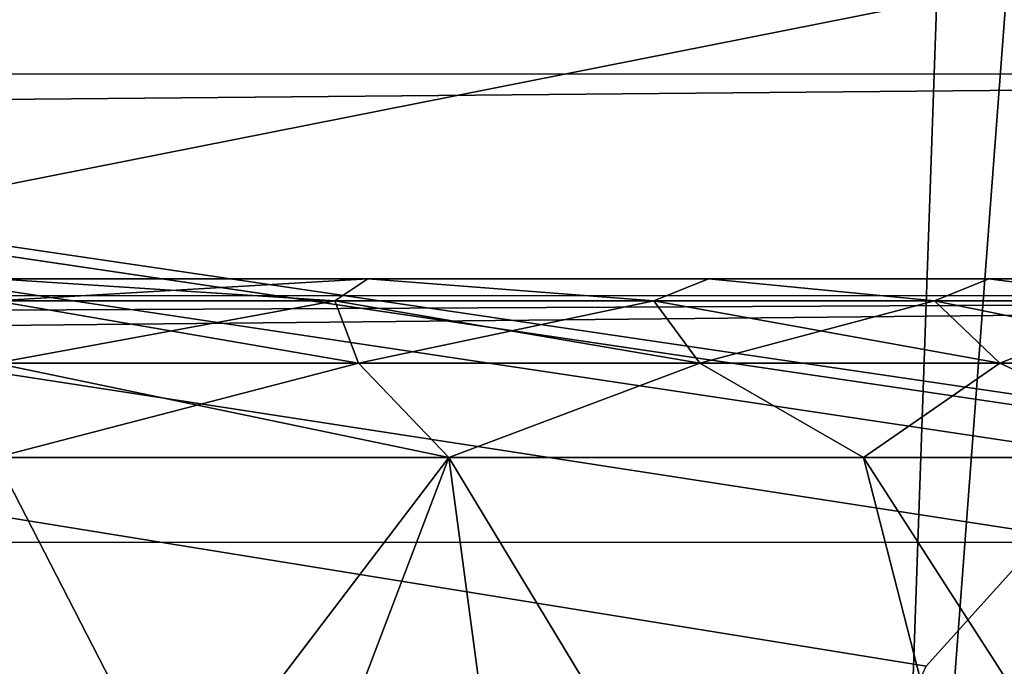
# Model space of a CAD drawing. Header units: millimetres. Extents: x -75 to 75, y -5 to 37.
# Tile 219 of 256: x 52.05 to 54.28, y 5.12 to 6.59. Entities that reach past the tile are written whole.
import ezdxf

# ---------------------------------------------------------------- set-up
doc = ezdxf.new("R2010")
doc.units = ezdxf.units.MM
doc.header["$LTSCALE"] = 81.481481
for name, color, linetype in [('106', 7, 'CONTINUOUS'), ('156', 7, 'CONTINUOUS'), ('160', 7, 'CONTINUOUS'), ('164', 7, 'CONTINUOUS'), ('187', 7, 'CONTINUOUS'), ('192', 7, 'CONTINUOUS'), ('196', 7, 'CONTINUOUS'), ('202', 7, 'CONTINUOUS'), ('221', 7, 'CONTINUOUS'), ('41', 7, 'CONTINUOUS'), ('6', 7, 'CONTINUOUS'), ('8', 7, 'CONTINUOUS')]:
    doc.layers.add(name, color=color, linetype=linetype)

msp = doc.modelspace()

# ---------------------------------------------------------------- linework, layer by layer
at = {"layer": '106', "color": 251, "linetype": 'Continuous', "true_color": 0x464b4f}
for points in [[(52, 6, -21.25), (52.4784, 6, -21.1548), (52, 6, -42.422), (52, 6, -21.25)], [(52, 6, -42.422), (52.4784, 6, -21.1548), (52.8419, 6, -42.298), (52, 6, -42.422)], [(52.4784, 6, -18.8452), (52, 6, -18.75), (52.4784, 6, 12.8452), (52.4784, 6, -18.8452)], [(52.4784, 6, 12.8452), (52, 6, -18.75), (52, 6, 12.75), (52.4784, 6, 12.8452)], [(52.4784, 6, 15.1548), (52, 6, 15.25), (52.8419, 6, 16.298), (52.4784, 6, 15.1548)], [(52.8419, 6, 16.298), (52, 6, 15.25), (52, 6, 16.422), (52.8419, 6, 16.298)], [(52.4784, 6, -21.1548), (52.8839, 6, -20.8839), (52.8419, 6, -42.298), (52.4784, 6, -21.1548)], [(52.8839, 6, -19.1161), (52.4784, 6, -18.8452), (52.8839, 6, 13.1161), (52.8839, 6, -19.1161)], [(52.8839, 6, 13.1161), (52.4784, 6, -18.8452), (52.4784, 6, 12.8452), (52.8839, 6, 13.1161)], [(52.8839, 6, 14.8839), (52.4784, 6, 15.1548), (52.8419, 6, 16.298), (52.8839, 6, 14.8839)], [(52.8419, 6, -42.298), (53.25, 6, -20), (53.6125, 6, -41.9367), (52.8419, 6, -42.298)], [(52.8839, 6, -20.8839), (53.1549, 6, -20.4783), (52.8419, 6, -42.298), (52.8839, 6, -20.8839)], [(53.1549, 6, -20.4783), (53.25, 6, -20), (52.8419, 6, -42.298), (53.1549, 6, -20.4783)], [(53.6125, 6, 15.9367), (52.8839, 6, 14.8839), (52.8419, 6, 16.298), (53.6125, 6, 15.9367)], [(53.1549, 6, 13.5217), (52.8839, 6, -19.1161), (52.8839, 6, 13.1161), (53.1549, 6, 13.5217)], [(53.1549, 6, -19.5217), (52.8839, 6, -19.1161), (53.1549, 6, 13.5217), (53.1549, 6, -19.5217)], [(53.1549, 6, 14.4783), (52.8839, 6, 14.8839), (53.6125, 6, 15.9367), (53.1549, 6, 14.4783)], [(53.25, 6, -20), (53.1549, 6, -19.5217), (53.25, 6, 14), (53.25, 6, -20)], [(53.25, 6, 14), (53.1549, 6, -19.5217), (53.1549, 6, 13.5217), (53.25, 6, 14)], [(53.25, 6, 14), (53.1549, 6, 14.4783), (53.6125, 6, 15.9367), (53.25, 6, 14)], [(53.6125, 6, -41.9367), (53.25, 6, -20), (53.6125, 6, 15.9367), (53.6125, 6, -41.9367)], [(53.25, 6, -20), (53.25, 6, 14), (53.6125, 6, 15.9367), (53.25, 6, -20)], [(54.2463, 6, -41.3687), (53.6125, 6, -41.9367), (54.2463, 6, 15.3687), (54.2463, 6, -41.3687)], [(54.2463, 6, 15.3687), (53.6125, 6, -41.9367), (53.6125, 6, 15.9367), (54.2463, 6, 15.3687)], [(54.6895, 6, -40.6421), (54.2463, 6, -41.3687), (54.6895, 6, 14.6421), (54.6895, 6, -40.6421)], [(54.6895, 6, 14.6421), (54.2463, 6, -41.3687), (54.2463, 6, 15.3687), (54.6895, 6, 14.6421)]]:
    msp.add_3dface(points, dxfattribs=at)
at = {"layer": '156', "color": 251, "linetype": 'Continuous', "true_color": 0x464b4f}
for points in [[(48.4562, 7.357, 93.5696), (58.5, 7.4962, 93.5745), (34.7426, 2.7895, 93.4101), (48.4562, 7.357, 93.5696)], [(58.5, 7.4962, 93.5745), (58.5, 2.7895, 93.4101), (34.7426, 2.7895, 93.4101), (58.5, 7.4962, 93.5745)]]:
    msp.add_3dface(points, dxfattribs=at)
at = {"layer": '160', "color": 251, "linetype": 'Continuous', "true_color": 0x464b4f}
for points in [[(54.323, 12.2105, 57), (54.7067, 12.2105, 53.6373), (53.994, 2.7895, 57), (54.323, 12.2105, 57)], [(53.994, 2.7895, 57), (54.7067, 12.2105, 53.6373), (54.3861, 2.7895, 53.5632), (53.994, 2.7895, 57)], [(54.3861, 2.7895, 60.4368), (54.323, 12.2105, 57), (53.994, 2.7895, 57), (54.3861, 2.7895, 60.4368)]]:
    msp.add_3dface(points, dxfattribs=at)
at = {"layer": '164', "color": 251, "linetype": 'Continuous', "true_color": 0x464b4f}
for points in [[(54.323, 12.2105, -57), (54.7067, 12.2105, -60.3627), (53.994, 2.7895, -57), (54.323, 12.2105, -57)], [(53.994, 2.7895, -57), (54.7067, 12.2105, -60.3627), (54.3861, 2.7895, -60.4368), (53.994, 2.7895, -57)], [(54.3861, 2.7895, -53.5632), (54.323, 12.2105, -57), (53.994, 2.7895, -57), (54.3861, 2.7895, -53.5632)]]:
    msp.add_3dface(points, dxfattribs=at)
at = {"layer": '187', "color": 251, "linetype": 'Continuous', "true_color": 0x464b4f}
for points in [[(53.0248, 5.5958, 16.9055), (52, 5.5958, 17.0564), (53.385, 2.9042, 18.1079), (53.0248, 5.5958, 16.9055)], [(52, 5.5958, 17.0564), (52, 4.2501, 17.6839), (53.385, 2.9042, 18.1079), (52, 5.5958, 17.0564)], [(54.6528, 2.9042, 17.5142), (53.0248, 5.5958, 16.9055), (53.385, 2.9042, 18.1079), (54.6528, 2.9042, 17.5142)], [(53.9627, 5.5958, 16.4657), (53.0248, 5.5958, 16.9055), (54.6528, 2.9042, 17.5142), (53.9627, 5.5958, 16.4657)], [(54.7341, 5.5958, 15.7744), (53.9627, 5.5958, 16.4657), (55.696, 2.9042, 16.5807), (54.7341, 5.5958, 15.7744)], [(55.696, 2.9042, 16.5807), (53.9627, 5.5958, 16.4657), (54.6528, 2.9042, 17.5142), (55.696, 2.9042, 16.5807)]]:
    msp.add_3dface(points, dxfattribs=at)
at = {"layer": '192', "color": 251, "linetype": 'Continuous', "true_color": 0x464b4f}
for points in [[(52.8419, 6, 16.298), (52, 6, 16.422), (52.7671, 5.9505, 16.5865), (52.8419, 6, 16.298)], [(52, 6, 16.422), (52, 5.9505, 16.6804), (52.7671, 5.9505, 16.5865), (52, 6, 16.422)], [(53.4889, 5.9505, 16.3104), (52.8419, 6, 16.298), (52.7671, 5.9505, 16.5865), (53.4889, 5.9505, 16.3104)], [(53.6125, 6, 15.9367), (52.8419, 6, 16.298), (53.4889, 5.9505, 16.3104), (53.6125, 6, 15.9367)], [(54.1228, 5.9505, 15.8683), (53.6125, 6, 15.9367), (53.4889, 5.9505, 16.3104), (54.1228, 5.9505, 15.8683)], [(54.2463, 6, 15.3687), (53.6125, 6, 15.9367), (54.1228, 5.9505, 15.8683), (54.2463, 6, 15.3687)], [(54.6313, 5.9505, 15.2864), (54.2463, 6, 15.3687), (54.1228, 5.9505, 15.8683), (54.6313, 5.9505, 15.2864)], [(54.6895, 6, 14.6421), (54.2463, 6, 15.3687), (54.6313, 5.9505, 15.2864), (54.6895, 6, 14.6421)], [(52, 5.9505, 16.6804), (52, 5.809, 16.9025), (52.8207, 5.809, 16.8021), (52, 5.9505, 16.6804)], [(52.7671, 5.9505, 16.5865), (52, 5.9505, 16.6804), (52.8207, 5.809, 16.8021), (52.7671, 5.9505, 16.5865)], [(53.5929, 5.809, 16.5067), (52.7671, 5.9505, 16.5865), (52.8207, 5.809, 16.8021), (53.5929, 5.809, 16.5067)], [(53.4889, 5.9505, 16.3104), (52.7671, 5.9505, 16.5865), (53.5929, 5.809, 16.5067), (53.4889, 5.9505, 16.3104)], [(54.271, 5.809, 16.0337), (53.4889, 5.9505, 16.3104), (53.5929, 5.809, 16.5067), (54.271, 5.809, 16.0337)], [(54.1228, 5.9505, 15.8683), (53.4889, 5.9505, 16.3104), (54.271, 5.809, 16.0337), (54.1228, 5.9505, 15.8683)], [(54.8151, 5.809, 15.4112), (54.1228, 5.9505, 15.8683), (54.271, 5.809, 16.0337), (54.8151, 5.809, 15.4112)], [(54.6313, 5.9505, 15.2864), (54.1228, 5.9505, 15.8683), (54.8151, 5.809, 15.4112), (54.6313, 5.9505, 15.2864)], [(52, 5.809, 16.9025), (53.0248, 5.5958, 16.9055), (52.8207, 5.809, 16.8021), (52, 5.809, 16.9025)], [(52, 5.809, 16.9025), (52, 5.5958, 17.0564), (53.0248, 5.5958, 16.9055), (52, 5.809, 16.9025)], [(53.0248, 5.5958, 16.9055), (53.5929, 5.809, 16.5067), (52.8207, 5.809, 16.8021), (53.0248, 5.5958, 16.9055)], [(53.0248, 5.5958, 16.9055), (53.9627, 5.5958, 16.4657), (53.5929, 5.809, 16.5067), (53.0248, 5.5958, 16.9055)], [(53.9627, 5.5958, 16.4657), (54.271, 5.809, 16.0337), (53.5929, 5.809, 16.5067), (53.9627, 5.5958, 16.4657)], [(53.9627, 5.5958, 16.4657), (54.7341, 5.5958, 15.7744), (54.271, 5.809, 16.0337), (53.9627, 5.5958, 16.4657)], [(54.7341, 5.5958, 15.7744), (54.8151, 5.809, 15.4112), (54.271, 5.809, 16.0337), (54.7341, 5.5958, 15.7744)]]:
    msp.add_3dface(points, dxfattribs=at)
at = {"layer": '196', "color": 251, "linetype": 'Continuous', "true_color": 0x464b4f}
for points in [[(52, 2.9042, -44.3115), (53.0248, 5.5958, -42.9055), (53.385, 2.9042, -44.1079), (52, 2.9042, -44.3115)], [(52, 2.9042, -44.3115), (52, 4.2501, -43.6839), (53.0248, 5.5958, -42.9055), (52, 2.9042, -44.3115)], [(52, 4.2501, -43.6839), (52, 5.5958, -43.0564), (53.0248, 5.5958, -42.9055), (52, 4.2501, -43.6839)], [(53.385, 2.9042, -44.1079), (53.0248, 5.5958, -42.9055), (54.6528, 2.9042, -43.5142), (53.385, 2.9042, -44.1079)], [(53.0248, 5.5958, -42.9055), (53.9627, 5.5958, -42.4657), (54.6528, 2.9042, -43.5142), (53.0248, 5.5958, -42.9055)], [(54.6528, 2.9042, -43.5142), (53.9627, 5.5958, -42.4657), (55.696, 2.9042, -42.5807), (54.6528, 2.9042, -43.5142)], [(53.9627, 5.5958, -42.4657), (54.7341, 5.5958, -41.7744), (55.696, 2.9042, -42.5807), (53.9627, 5.5958, -42.4657)]]:
    msp.add_3dface(points, dxfattribs=at)
at = {"layer": '202', "color": 251, "linetype": 'Continuous', "true_color": 0x464b4f}
for points in [[(52, 6, -42.422), (52.8419, 6, -42.298), (52, 5.9505, -42.6804), (52, 6, -42.422)], [(52, 5.9505, -42.6804), (52.8419, 6, -42.298), (52.7671, 5.9505, -42.5865), (52, 5.9505, -42.6804)], [(52.7671, 5.9505, -42.5865), (52.8419, 6, -42.298), (53.4889, 5.9505, -42.3104), (52.7671, 5.9505, -42.5865)], [(52.8419, 6, -42.298), (53.6125, 6, -41.9367), (53.4889, 5.9505, -42.3104), (52.8419, 6, -42.298)], [(53.4889, 5.9505, -42.3104), (53.6125, 6, -41.9367), (54.1228, 5.9505, -41.8683), (53.4889, 5.9505, -42.3104)], [(53.6125, 6, -41.9367), (54.2463, 6, -41.3687), (54.1228, 5.9505, -41.8683), (53.6125, 6, -41.9367)], [(54.1228, 5.9505, -41.8683), (54.2463, 6, -41.3687), (54.6313, 5.9505, -41.2864), (54.1228, 5.9505, -41.8683)], [(54.2463, 6, -41.3687), (54.6895, 6, -40.6421), (54.6313, 5.9505, -41.2864), (54.2463, 6, -41.3687)], [(52, 5.809, -42.9025), (52.7671, 5.9505, -42.5865), (52.8207, 5.809, -42.8021), (52, 5.809, -42.9025)], [(52, 5.809, -42.9025), (52, 5.9505, -42.6804), (52.7671, 5.9505, -42.5865), (52, 5.809, -42.9025)], [(52.7671, 5.9505, -42.5865), (53.4889, 5.9505, -42.3104), (52.8207, 5.809, -42.8021), (52.7671, 5.9505, -42.5865)], [(52.8207, 5.809, -42.8021), (53.4889, 5.9505, -42.3104), (53.5929, 5.809, -42.5067), (52.8207, 5.809, -42.8021)], [(53.4889, 5.9505, -42.3104), (54.1228, 5.9505, -41.8683), (53.5929, 5.809, -42.5067), (53.4889, 5.9505, -42.3104)], [(53.5929, 5.809, -42.5067), (54.1228, 5.9505, -41.8683), (54.271, 5.809, -42.0337), (53.5929, 5.809, -42.5067)], [(54.1228, 5.9505, -41.8683), (54.6313, 5.9505, -41.2864), (54.271, 5.809, -42.0337), (54.1228, 5.9505, -41.8683)], [(54.271, 5.809, -42.0337), (54.6313, 5.9505, -41.2864), (54.8151, 5.809, -41.4112), (54.271, 5.809, -42.0337)], [(53.0248, 5.5958, -42.9055), (52, 5.5958, -43.0564), (52.8207, 5.809, -42.8021), (53.0248, 5.5958, -42.9055)], [(52, 5.5958, -43.0564), (52, 5.809, -42.9025), (52.8207, 5.809, -42.8021), (52, 5.5958, -43.0564)], [(53.0248, 5.5958, -42.9055), (52.8207, 5.809, -42.8021), (53.5929, 5.809, -42.5067), (53.0248, 5.5958, -42.9055)], [(53.9627, 5.5958, -42.4657), (53.0248, 5.5958, -42.9055), (53.5929, 5.809, -42.5067), (53.9627, 5.5958, -42.4657)], [(53.9627, 5.5958, -42.4657), (53.5929, 5.809, -42.5067), (54.271, 5.809, -42.0337), (53.9627, 5.5958, -42.4657)], [(54.7341, 5.5958, -41.7744), (53.9627, 5.5958, -42.4657), (54.271, 5.809, -42.0337), (54.7341, 5.5958, -41.7744)], [(54.7341, 5.5958, -41.7744), (54.271, 5.809, -42.0337), (54.8151, 5.809, -41.4112), (54.7341, 5.5958, -41.7744)]]:
    msp.add_3dface(points, dxfattribs=at)
at = {"layer": '221', "color": 251, "linetype": 'Continuous', "true_color": 0x464b4f}
for points in [[(54.9162, 5.6242, -93.5091), (55.0838, 5.6242, -93.5091), (10.3562, 12.2105, -93.7391), (54.9162, 5.6242, -93.5091)], [(10.3562, 12.2105, -93.7391), (55.0838, 5.6242, -93.5091), (55.2537, 12.2105, -93.7391), (10.3562, 12.2105, -93.7391)], [(54.6527, 5.5791, -93.5075), (54.9162, 5.6242, -93.5091), (10.3562, 12.2105, -93.7391), (54.6527, 5.5791, -93.5075)], [(53.7806, 2.7895, -93.4101), (53.8033, 4.0893, -93.4555), (10.3562, 12.2105, -93.7391), (53.7806, 2.7895, -93.4101)], [(53.8033, 4.0893, -93.4555), (53.8924, 4.6662, -93.4756), (10.3562, 12.2105, -93.7391), (53.8033, 4.0893, -93.4555)], [(53.8924, 4.6662, -93.4756), (54.104, 5.1245, -93.4916), (10.3562, 12.2105, -93.7391), (53.8924, 4.6662, -93.4756)], [(54.3735, 5.4232, -93.5021), (54.6527, 5.5791, -93.5075), (10.3562, 12.2105, -93.7391), (54.3735, 5.4232, -93.5021)], [(54.104, 5.1245, -93.4916), (54.3735, 5.4232, -93.5021), (10.3562, 12.2105, -93.7391), (54.104, 5.1245, -93.4916)], [(38.3557, 5.5761, -93.5074), (53.7806, 2.7895, -93.4101), (10.3562, 12.2105, -93.7391), (38.3557, 5.5761, -93.5074)], [(38.6319, 5.4188, -93.5019), (53.7806, 2.7895, -93.4101), (38.3557, 5.5761, -93.5074), (38.6319, 5.4188, -93.5019)], [(38.8963, 5.1241, -93.4916), (53.7806, 2.7895, -93.4101), (38.6319, 5.4188, -93.5019), (38.8963, 5.1241, -93.4916)]]:
    msp.add_3dface(points, dxfattribs=at)
at = {"layer": '41', "color": 251, "linetype": 'Continuous', "true_color": 0x565d62}
for points in [[(58.5, 6.4628, -96.4207), (2.9937, 6.4628, -96.4207), (3.303, 5.9748, -96.1652), (58.5, 6.4628, -96.4207)], [(58.5, 5.9602, -96.16), (58.5, 6.4628, -96.4207), (3.303, 5.9748, -96.1652), (58.5, 5.9602, -96.16)], [(3.3876, 5.6979, -96.0879), (58.5, 5.9602, -96.16), (3.303, 5.9748, -96.1652), (3.3876, 5.6979, -96.0879)], [(3.4311, 5.4047, -96.0507), (58.5, 5.9602, -96.16), (3.3876, 5.6979, -96.0879), (3.4311, 5.4047, -96.0507)], [(58.5, 5.4047, -96.0507), (58.5, 5.9602, -96.16), (3.4311, 5.4047, -96.0507), (58.5, 5.4047, -96.0507)]]:
    msp.add_3dface(points, dxfattribs=at)
at = {"layer": '6', "color": 251, "linetype": 'Continuous', "true_color": 0x565d62}
for points in [[(58.517, 0, 104.5156), (59.0014, 37, 105), (-0.5, 37, 105), (58.517, 0, 104.5156)], [(-0.5, 0, 104.5156), (58.517, 0, 104.5156), (-0.5, 37, 105), (-0.5, 0, 104.5156)]]:
    msp.add_3dface(points, dxfattribs=at)
at = {"layer": '8', "color": 251, "linetype": 'Continuous', "true_color": 0x565d62}
for points in [[(-58.517, 0, -104.5156), (-59.0014, 37, -105), (59.0014, 37, -105), (-58.517, 0, -104.5156)], [(58.517, 0, -104.5156), (-58.517, 0, -104.5156), (59.0014, 37, -105), (58.517, 0, -104.5156)]]:
    msp.add_3dface(points, dxfattribs=at)

doc.saveas('drawing.dxf')
